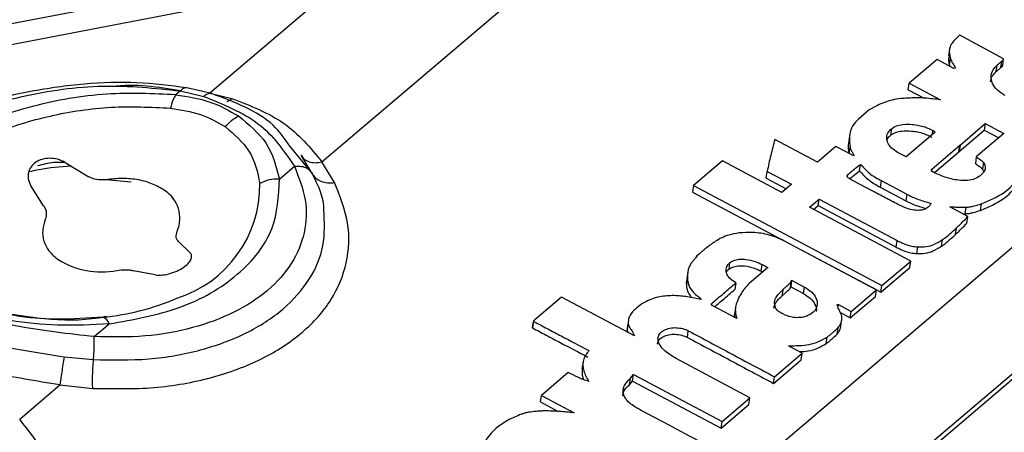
# Model space of a CAD drawing. Header units: millimetres. Extents: x 0 to 420, y 0 to 297.
# Tile 40 of 78: x 154.18 to 157.61, y 132.34 to 133.78. Entities that reach past the tile are written whole.
import ezdxf

# ---------------------------------------------------------------- set-up
doc = ezdxf.new("R2010")
doc.units = ezdxf.units.MM

msp = doc.modelspace()

# ---------------------------------------------------------------- linework, layer by layer
at = {"color": 7, "linetype": 'Continuous', "lineweight": 25}
for p, q in [((155.2663, 133.9789), (151.1362, 133.1859)), ((155.2339, 133.284), (155.9981, 133.9336)), ((151.1729, 133.1218), (155.303, 133.9148)), ((155.303, 133.9148), (154.8425, 133.5233)), ((157.6118, 133.6428), (157.4584, 133.7251)), ((157.4228, 133.6765), (157.4194, 133.6536)), ((154.4548, 130.2783), (158.3889, 133.6224)), ((157.3797, 133.6412), (157.2825, 133.5585)), ((157.4386, 133.6099), (157.3797, 133.6412)), ((157.4227, 133.6215), (157.4261, 133.6444)), ((157.4227, 133.6215), (157.4242, 133.6175)), ((157.5859, 133.5985), (157.5893, 133.6214)), ((157.6022, 133.6124), (157.6056, 133.6353)), ((157.6084, 133.6199), (157.6118, 133.6428)), ((157.4439, 133.6109), (157.4386, 133.6099)), ((157.279, 133.5356), (157.2825, 133.5585)), ((157.2825, 133.5585), (157.3914, 133.5007)), ((154.7399, 133.5313), (154.7242, 133.5179)), ((154.7399, 133.5313), (154.8213, 133.5122)), ((154.8484, 133.5219), (154.7619, 133.5419)), ((154.8425, 133.5233), (154.9197, 133.5048)), ((157.279, 133.5356), (157.3347, 133.5061)), ((157.4597, 133.3427), (157.5479, 133.4177)), ((157.5479, 133.4177), (157.5444, 133.3948)), ((157.5479, 133.4177), (157.6126, 133.3833)), ((157.075, 133.3811), (157.0715, 133.3582)), ((157.2201, 133.3992), (157.2167, 133.3763)), ((157.3731, 133.3879), (157.2714, 133.3014)), ((157.4562, 133.3198), (157.5444, 133.3948)), ((157.6126, 133.3833), (157.5165, 133.3017)), ((157.5444, 133.3948), (157.5947, 133.3681)), ((156.9624, 133.2831), (156.8133, 133.3623)), ((157.3614, 133.2591), (157.4586, 133.3417)), ((157.4551, 133.3188), (157.4586, 133.3417)), ((157.4597, 133.3427), (157.4562, 133.3198)), ((157.4586, 133.3417), (157.4597, 133.3427)), ((155.1993, 133.2444), (155.1233, 133.3376)), ((155.1998, 133.2434), (155.1608, 133.3075)), ((157.0265, 133.3376), (156.9624, 133.2831)), ((157.0893, 133.305), (157.0265, 133.3376)), ((157.2714, 133.3014), (157.2419, 133.3171)), ((157.3702, 133.2467), (157.4551, 133.3188)), ((157.4551, 133.3188), (157.4562, 133.3198)), ((154.3384, 133.2817), (154.4201, 133.2323)), ((155.2778, 133.2118), (155.2339, 133.284)), ((156.631, 133.2876), (156.5299, 133.2016)), ((156.8377, 133.1771), (156.631, 133.2876)), ((157.1095, 133.2525), (157.113, 133.2754)), ((157.5165, 133.3017), (157.5131, 133.2787)), ((157.5413, 133.2831), (157.5378, 133.2602)), ((155.0851, 133.2241), (155.1375, 133.2686)), ((156.7836, 133.2276), (156.787, 133.2505)), ((156.787, 133.2505), (156.8714, 133.2058)), ((157.5378, 133.2602), (157.5419, 133.2503)), ((154.2628, 133.1304), (154.2167, 133.203)), ((154.568, 133.2132), (154.4797, 133.2218)), ((156.5299, 133.2016), (156.5264, 133.1787)), ((156.5299, 133.2016), (157.1869, 132.8529)), ((156.7836, 133.2276), (156.8535, 133.1905)), ((156.8714, 133.2058), (156.8377, 133.1771)), ((157.1847, 133.2187), (157.1813, 133.1958)), ((157.1847, 133.2187), (157.274, 133.1713)), ((154.8024, 130.1326), (158.3889, 133.1812)), ((156.5264, 133.1787), (157.1834, 132.83)), ((157.1813, 133.1958), (157.2705, 133.1484)), ((157.274, 133.1713), (157.2705, 133.1484)), ((158.3889, 133.1613), (154.8169, 130.125)), ((156.9344, 133.1258), (156.9681, 133.1544)), ((156.9646, 133.1315), (156.9681, 133.1544)), ((156.9681, 133.1544), (157.2401, 133.0101)), ((157.5307, 133.115), (157.5342, 133.1379)), ((157.2875, 132.9384), (156.9344, 133.1258)), ((156.9488, 133.1181), (156.9646, 133.1315)), ((156.9646, 133.1315), (157.2366, 132.9872)), ((157.4869, 133.0932), (157.4244, 133.1272)), ((157.469, 133.1029), (157.4777, 133.1028)), ((157.4777, 133.1028), (157.4812, 133.1257)), ((157.4834, 133.0703), (157.4869, 133.0932)), ((157.4437, 133.0309), (157.4472, 133.0538)), ((154.7334, 133.0067), (154.7731, 132.9686)), ((157.1681, 132.8381), (156.8453, 133.0094)), ((157.2366, 132.9872), (157.2401, 133.0101)), ((157.3951, 132.9907), (157.3986, 133.0136)), ((157.3085, 132.9646), (157.3119, 132.9875)), ((156.5404, 132.9519), (156.5409, 132.9553)), ((156.656, 132.9322), (156.6526, 132.9093)), ((156.7665, 132.9031), (156.7699, 132.926)), ((156.7699, 132.926), (156.7896, 132.9156)), ((157.1869, 132.8529), (157.2875, 132.9384)), ((157.284, 132.9155), (157.2875, 132.9384)), ((154.6515, 132.8899), (154.576, 132.9048)), ((156.5096, 132.8995), (156.5062, 132.8766)), ((156.7896, 132.9156), (156.7227, 132.8588)), ((156.7665, 132.9031), (156.7717, 132.9004)), ((157.1834, 132.83), (157.284, 132.9155)), ((156.505, 132.8596), (156.5085, 132.8825)), ((156.5068, 132.8765), (156.505, 132.8596)), ((156.6778, 132.8625), (156.6744, 132.8396)), ((156.8694, 132.8647), (156.866, 132.8418)), ((156.8723, 132.8717), (156.8689, 132.8488)), ((156.8723, 132.8717), (156.9174, 132.8478)), ((156.8413, 132.8385), (156.8378, 132.8156)), ((156.8689, 132.8488), (156.9139, 132.8249)), ((156.9139, 132.8249), (156.9174, 132.8478)), ((157.0799, 132.7631), (157.1681, 132.8381)), ((157.1646, 132.8152), (157.1681, 132.8381)), ((157.1834, 132.83), (157.1869, 132.8529)), ((156.0698, 132.8128), (155.9765, 132.7335)), ((156.3238, 132.678), (156.0698, 132.8128)), ((157.0764, 132.7402), (157.1646, 132.8152)), ((156.6808, 132.7383), (156.5931, 132.7848)), ((156.6762, 132.7754), (156.6728, 132.7525)), ((157.0313, 132.7873), (157.0354, 132.7875)), ((157.0341, 132.7787), (157.0354, 132.7875)), ((157.0354, 132.7875), (157.0799, 132.7631)), ((157.0422, 132.7589), (157.0764, 132.7402)), ((157.0764, 132.7402), (157.0799, 132.7631)), ((155.9714, 132.7288), (155.968, 132.7059)), ((155.9683, 132.7054), (155.9717, 132.7283)), ((156.2988, 132.6968), (156.3022, 132.7197)), ((156.3027, 132.7323), (156.2993, 132.7094)), ((157.0444, 132.713), (157.0479, 132.7359)), ((154.439, 132.6749), (154.4914, 132.7194)), ((156.2998, 132.7094), (156.2988, 132.6968)), ((156.2988, 132.6968), (156.3014, 132.6899)), ((156.5084, 132.6724), (156.5118, 132.6953)), ((157.0311, 132.6835), (157.0346, 132.7065)), ((156.9923, 132.6506), (156.9958, 132.6735)), ((156.8127, 132.5348), (156.9094, 132.617)), ((156.9094, 132.617), (156.8668, 132.6396)), ((156.9059, 132.5941), (156.9094, 132.617)), ((154.334, 132.6047), (154.4369, 132.5949)), ((156.1444, 132.586), (156.1409, 132.5631)), ((156.7268, 132.4618), (156.4695, 132.5983)), ((156.8093, 132.5119), (156.9059, 132.5941)), ((156.0931, 132.5498), (155.9993, 132.4701)), ((156.3062, 132.5074), (156.3097, 132.5303)), ((156.3062, 132.5074), (156.3173, 132.5202)), ((156.3097, 132.5303), (156.3207, 132.5431)), ((156.3173, 132.5202), (156.3207, 132.5431)), ((156.3173, 132.5202), (156.6261, 132.3563)), ((156.3207, 132.5431), (156.6296, 132.3792)), ((156.8093, 132.5119), (156.8127, 132.5348)), ((154.1793, 132.3876), (154.3196, 132.5068)), ((154.3196, 132.5068), (154.4343, 132.4948)), ((155.9959, 132.4472), (155.9993, 132.4701)), ((155.9959, 132.4472), (156.0574, 132.4145)), ((155.9993, 132.4701), (156.1132, 132.4097)), ((156.6296, 132.3792), (156.7268, 132.4618)), ((156.7233, 132.4389), (156.7268, 132.4618)), ((156.6261, 132.3563), (156.7233, 132.4389)), ((156.6261, 132.3563), (156.6296, 132.3792))]:
    msp.add_line(p, q, dxfattribs=at)
at = {"color": 8, "linetype": 'Continuous', "lineweight": 25}
for p, q in [((157.3631, 133.3793), (157.3652, 133.3936)), ((157.0729, 133.3135), (157.0761, 133.3345)), ((157.067, 133.2385), (157.0662, 133.2332)), ((157.3614, 133.2591), (157.3603, 133.2522)), ((156.5935, 132.7908), (156.5928, 132.7862))]:
    msp.add_line(p, q, dxfattribs=at)
at = {"color": 7, "linetype": 'Continuous', "lineweight": 25, "flags": 128}
for points in [[(157.1431, 133.465), (157.1337, 133.457), (157.1243, 133.449), (157.1055, 133.433)], [(156.5492, 132.3109), (156.4982, 132.3379), (156.4472, 132.365), (156.3452, 132.4191)]]:
    msp.add_lwpolyline(points, dxfattribs=at)
at = {"color": 8, "linetype": 'Continuous', "lineweight": 25}
msp.add_arc((154.6023, 133.204), 0.4149, 287.6283, 0.5967, dxfattribs=at)
at = {"color": 7, "linetype": 'Continuous', "lineweight": 25}
for centre, radius, start, end in [((155.0787, 133.0972), 0.127, 87.1132, 118.9935), ((154.6236, 133.0874), 0.1145, 336.8305, 57.7273), ((154.4632, 133.184), 0.2834, 238.0174, 281.1768), ((154.3799, 133.6312), 0.8932, 275.731, 292.9324), ((154.4607, 132.712), 0.0315, 13.4673, 74.5952)]:
    msp.add_arc(centre, radius, start, end, dxfattribs=at)
for points, knots in [([(157.4483, 133.7165), (157.4388, 133.7066), (157.4208, 133.6878), (157.4215, 133.6609), (157.4254, 133.6471), (157.4261, 133.6444)], [0, 0, 0, 0, 0.468788, 0.896579, 1, 1, 1, 1]), ([(157.4584, 133.7251), (157.4576, 133.7243), (157.4559, 133.7229), (157.4525, 133.72), (157.45, 133.7179), (157.4483, 133.7165)], [0, 0, 0, 0, 0.250006, 0.500012, 1, 1, 1, 1]), ([(157.4213, 133.6534), (157.4202, 133.6455), (157.4187, 133.635), (157.4219, 133.6242), (157.4227, 133.6215)], [0, 0, 0, 0, 0.748702, 1, 1, 1, 1]), ([(157.4261, 133.6444), (157.4271, 133.6415), (157.4291, 133.6358), (157.4356, 133.6246), (157.4406, 133.6164), (157.4439, 133.6109)], [0, 0, 0, 0, 0.2540277, 0.5075798, 1, 1, 1, 1]), ([(157.6156, 133.5159), (157.6062, 133.522), (157.5876, 133.534), (157.5708, 133.5577), (157.566, 133.5824), (157.573, 133.6046), (157.5842, 133.6162), (157.5893, 133.6214)], [0, 0, 0, 0, 0.204565, 0.408468, 0.625161, 0.830178, 1, 1, 1, 1]), ([(157.5893, 133.6214), (157.5907, 133.6226), (157.5934, 133.6249), (157.5988, 133.6295), (157.6029, 133.633), (157.6056, 133.6353)], [0, 0, 0, 0, 0.250035, 0.50007, 1, 1, 1, 1]), ([(157.6022, 133.6124), (157.6029, 133.613), (157.6044, 133.6143), (157.6069, 133.6165), (157.6082, 133.6184), (157.6084, 133.6198), (157.6084, 133.6199)], [0, 0, 0, 0, 0.278181, 0.556536, 0.950401, 1, 1, 1, 1]), ([(157.6056, 133.6353), (157.6064, 133.6359), (157.6079, 133.6372), (157.6103, 133.6394), (157.6117, 133.6413), (157.6118, 133.6427), (157.6118, 133.6428)], [0, 0, 0, 0, 0.278181, 0.556536, 0.950401, 1, 1, 1, 1]), ([(157.5657, 133.5631), (157.5671, 133.5697), (157.5699, 133.5828), (157.5806, 133.5933), (157.5859, 133.5985)], [0, 0, 0, 0, 0.506975, 1, 1, 1, 1]), ([(157.5859, 133.5985), (157.5872, 133.5997), (157.5899, 133.602), (157.5953, 133.6066), (157.5994, 133.6101), (157.6022, 133.6124)], [0, 0, 0, 0, 0.250035, 0.50007, 1, 1, 1, 1]), ([(153.8695, 132.7914), (153.8044, 132.8209), (153.6746, 132.8799), (153.5902, 133.0151), (153.6043, 133.1633), (153.7206, 133.3093), (153.9225, 133.4337), (154.1834, 133.5193), (154.474, 133.5595), (154.6511, 133.5407), (154.7399, 133.5313)], [0, 0, 0, 0, 0.1261022, 0.2514935, 0.3760309, 0.5, 0.6239692, 0.7485065, 0.8738979, 1, 1, 1, 1]), ([(154.7618, 133.5419), (154.7049, 133.5493), (154.591, 133.5641), (154.4036, 133.5591), (154.2174, 133.5311), (154.0904, 133.503), (154.0346, 133.48), (154.0333, 133.4795)], [0, 0, 0, 0, 0.247456, 0.495363, 0.744102, 0.994027, 1, 1, 1, 1]), ([(154.7242, 133.5179), (154.6444, 133.5216), (154.48, 133.529), (154.2188, 133.4835), (153.9864, 133.3997), (153.8094, 133.2868), (153.7004, 133.1566), (153.6743, 133.0206), (153.733, 132.894), (153.8354, 132.8339), (153.8852, 132.8047)], [0, 0, 0, 0, 0.121431, 0.25, 0.378569, 0.5, 0.621431, 0.75, 0.878569, 1, 1, 1, 1]), ([(154.7242, 133.5179), (154.7205, 133.5118), (154.7131, 133.4994), (154.7079, 133.4806), (154.7053, 133.4712)], [0, 0, 0, 0, 0.500066, 1, 1, 1, 1]), ([(154.7242, 133.5179), (154.7652, 133.5114), (154.8476, 133.4983), (154.9109, 133.4622), (154.9427, 133.444)], [0, 0, 0, 0, 0.4979603, 1, 1, 1, 1]), ([(154.8213, 133.5122), (154.8897, 133.4847), (155.0275, 133.4294), (155.1007, 133.3225), (155.1375, 133.2686)], [0, 0, 0, 0, 0.496215, 1, 1, 1, 1]), ([(155.1233, 133.3376), (155.1048, 133.3636), (155.0433, 133.4499), (154.9298, 133.492), (154.8504, 133.5214)], [0, 0, 0, 0, 0.301025, 1, 1, 1, 1]), ([(154.9197, 133.5048), (154.9838, 133.4799), (155.1135, 133.4294), (155.1934, 133.3328), (155.2339, 133.284)], [0, 0, 0, 0, 0.494257, 1, 1, 1, 1]), ([(157.2225, 133.4996), (157.2136, 133.4969), (157.196, 133.4914), (157.1689, 133.4802), (157.1525, 133.4705), (157.1431, 133.465)], [0, 0, 0, 0, 0.302926, 0.603819, 1, 1, 1, 1]), ([(157.2853, 133.5066), (157.2799, 133.5063), (157.2691, 133.5057), (157.2477, 133.5043), (157.2325, 133.5015), (157.2225, 133.4996)], [0, 0, 0, 0, 0.252028, 0.5041104, 1, 1, 1, 1]), ([(157.3914, 133.5007), (157.3825, 133.5016), (157.3645, 133.5035), (157.329, 133.5074), (157.3027, 133.5069), (157.2853, 133.5066)], [0, 0, 0, 0, 0.2525, 0.505021, 1, 1, 1, 1]), ([(154.7053, 133.4712), (154.7415, 133.4656), (154.8143, 133.4544), (154.8695, 133.4223), (154.8972, 133.4061)], [0, 0, 0, 0, 0.49777, 1, 1, 1, 1]), ([(154.8972, 133.4061), (154.9042, 133.4141), (154.9181, 133.43), (154.9345, 133.4394), (154.9427, 133.444)], [0, 0, 0, 0, 0.5, 1, 1, 1, 1]), ([(154.9427, 133.444), (154.9785, 133.4142), (155.0537, 133.3514), (155.0743, 133.2679), (155.0851, 133.2241)], [0, 0, 0, 0, 0.475174, 1, 1, 1, 1]), ([(157.1055, 133.433), (157.0982, 133.4257), (157.0808, 133.408), (157.0717, 133.3734), (157.0747, 133.3474), (157.0761, 133.3345)], [0, 0, 0, 0, 0.261584, 0.634126, 1, 1, 1, 1]), ([(157.2201, 133.3992), (157.2256, 133.4029), (157.2366, 133.4101), (157.2625, 133.4157), (157.2967, 133.4154), (157.3338, 133.408), (157.3558, 133.3979), (157.3652, 133.3936)], [0, 0, 0, 0, 0.156592, 0.31262, 0.524779, 0.797791, 1, 1, 1, 1]), ([(154.8972, 133.4061), (154.9281, 133.3793), (154.9936, 133.3225), (155.009, 133.2478), (155.0172, 133.2083)], [0, 0, 0, 0, 0.471767, 1, 1, 1, 1]), ([(157.2419, 133.3171), (157.2345, 133.3219), (157.2196, 133.3314), (157.2063, 133.3502), (157.2026, 133.3698), (157.208, 133.3868), (157.2165, 133.3955), (157.2201, 133.3992)], [0, 0, 0, 0, 0.208999, 0.417396, 0.636602, 0.845091, 1, 1, 1, 1]), ([(157.2058, 133.362), (157.206, 133.3629), (157.2076, 133.3684), (157.2126, 133.3728), (157.2167, 133.3763)], [0, 0, 0, 0, 0.178673, 1, 1, 1, 1]), ([(157.2167, 133.3763), (157.2222, 133.38), (157.2331, 133.3872), (157.259, 133.3928), (157.2933, 133.3925), (157.3304, 133.3851), (157.3524, 133.375), (157.3618, 133.3707)], [0, 0, 0, 0, 0.156592, 0.31262, 0.524779, 0.797791, 1, 1, 1, 1]), ([(157.3652, 133.3936), (157.3659, 133.3933), (157.3671, 133.3927), (157.3683, 133.3916), (157.3687, 133.3905), (157.3693, 133.3895), (157.3709, 133.3885), (157.3722, 133.3881), (157.3731, 133.3879)], [0, 0, 0, 0, 0.214823, 0.355815, 0.495462, 0.635942, 0.757715, 1, 1, 1, 1]), ([(156.8133, 133.3623), (156.8111, 133.3529), (156.8066, 133.3343), (156.7963, 133.2973), (156.7907, 133.2692), (156.787, 133.2505)], [0, 0, 0, 0, 0.250814, 0.5016074, 1, 1, 1, 1]), ([(157.0731, 133.3579), (157.0722, 133.3553), (157.0671, 133.3406), (157.0701, 133.3247), (157.0727, 133.3116)], [0, 0, 0, 0, 0.1744, 1, 1, 1, 1]), ([(155.1608, 133.3075), (155.1641, 133.3026), (155.1708, 133.2925), (155.1883, 133.2836), (155.2097, 133.28), (155.2259, 133.2826), (155.2339, 133.284)], [0, 0, 0, 0, 0.244956, 0.49966, 0.754544, 1, 1, 1, 1]), ([(157.0761, 133.3345), (157.0772, 133.3309), (157.0793, 133.3241), (157.0865, 133.3146), (157.0884, 133.3082), (157.0893, 133.305)], [0, 0, 0, 0, 0.361536, 0.679104, 1, 1, 1, 1]), ([(154.3384, 133.2817), (154.3296, 133.286), (154.3127, 133.2942), (154.2839, 133.2976), (154.2574, 133.2939), (154.2346, 133.2834), (154.2177, 133.2672), (154.2088, 133.2472), (154.2074, 133.2248), (154.2135, 133.2106), (154.2167, 133.203)], [0, 0, 0, 0, 0.138248, 0.266041, 0.388638, 0.506414, 0.624709, 0.748347, 0.865406, 1, 1, 1, 1]), ([(154.2114, 133.2499), (154.2232, 133.2527), (154.2704, 133.264), (154.32, 133.2676), (154.3573, 133.2703)], [0, 0, 0, 0, 0.24874, 1, 1, 1, 1]), ([(154.333, 133.2816), (154.321, 133.2819), (154.2895, 133.2827), (154.2601, 133.2749), (154.242, 133.27)], [0, 0, 0, 0, 0.380395, 1, 1, 1, 1]), ([(155.1375, 133.2686), (155.1443, 133.2691), (155.1581, 133.27), (155.1764, 133.2652), (155.1913, 133.2565), (155.197, 133.2477), (155.1998, 133.2434)], [0, 0, 0, 0, 0.2448534, 0.4996339, 0.7546082, 1, 1, 1, 1]), ([(157.067, 133.2385), (157.0706, 133.2417), (157.0779, 133.2481), (157.0935, 133.2602), (157.1052, 133.2693), (157.113, 133.2754)], [0, 0, 0, 0, 0.250223, 0.500396, 1, 1, 1, 1]), ([(157.113, 133.2754), (157.1179, 133.27), (157.1277, 133.2592), (157.1487, 133.2386), (157.1704, 133.2266), (157.1847, 133.2187)], [0, 0, 0, 0, 0.255748, 0.511999, 1, 1, 1, 1]), ([(157.5131, 133.2787), (157.5153, 133.2772), (157.5197, 133.274), (157.5287, 133.2682), (157.5342, 133.2633), (157.5378, 133.2602)], [0, 0, 0, 0, 0.261212, 0.522433, 1, 1, 1, 1]), ([(157.5165, 133.3017), (157.5188, 133.3001), (157.5232, 133.2969), (157.5321, 133.2911), (157.5377, 133.2862), (157.5413, 133.2831)], [0, 0, 0, 0, 0.261212, 0.522433, 1, 1, 1, 1]), ([(157.5413, 133.2831), (157.5437, 133.2785), (157.5486, 133.2692), (157.5467, 133.2538), (157.5381, 133.2432), (157.5313, 133.2373), (157.5295, 133.2358)], [0, 0, 0, 0, 0.271435, 0.542815, 0.883379, 1, 1, 1, 1]), ([(155.1375, 133.2686), (155.1529, 133.2298), (155.1837, 133.1523), (155.1777, 133.0361), (155.1333, 132.9279), (155.0495, 132.8331), (154.9315, 132.7564), (154.7851, 132.7024), (154.6182, 132.6716), (154.4988, 132.6738), (154.439, 132.6749)], [0, 0, 0, 0, 0.125736, 0.250914, 0.375596, 0.5, 0.624404, 0.749086, 0.874264, 1, 1, 1, 1]), ([(155.1998, 133.2434), (155.2033, 133.238), (155.2105, 133.2269), (155.2292, 133.216), (155.252, 133.2101), (155.2693, 133.2112), (155.2778, 133.2118)], [0, 0, 0, 0, 0.2451225, 0.5, 0.7548775, 1, 1, 1, 1]), ([(155.2407, 133.1166), (155.2407, 133.1167), (155.242, 133.1585), (155.2209, 133.201), (155.1998, 133.2434)], [0, 0, 0, 0, 0.002137, 1, 1, 1, 1]), ([(157.0717, 133.2267), (157.0707, 133.2273), (157.0684, 133.2289), (157.0661, 133.2321), (157.0653, 133.2352), (157.066, 133.2374), (157.0667, 133.2382), (157.067, 133.2385)], [0, 0, 0, 0, 0.1926722, 0.4760856, 0.7644561, 0.9213993, 1, 1, 1, 1]), ([(157.0746, 133.2251), (157.0784, 133.2282), (157.09, 133.2374), (157.1017, 133.2464), (157.1095, 133.2525)], [0, 0, 0, 0, 0.332512, 1, 1, 1, 1]), ([(157.1095, 133.2525), (157.1144, 133.2471), (157.1242, 133.2363), (157.1452, 133.2157), (157.167, 133.2036), (157.1813, 133.1958)], [0, 0, 0, 0, 0.255748, 0.511999, 1, 1, 1, 1]), ([(157.3626, 133.2499), (157.362, 133.2503), (157.3609, 133.2511), (157.3597, 133.2529), (157.3593, 133.2552), (157.3599, 133.2575), (157.3609, 133.2587), (157.3614, 133.2591)], [0, 0, 0, 0, 0.134229, 0.305409, 0.560899, 0.827376, 1, 1, 1, 1]), ([(157.5295, 133.2358), (157.5237, 133.2319), (157.5119, 133.224), (157.4851, 133.2182), (157.4488, 133.2196), (157.4053, 133.2298), (157.377, 133.2432), (157.3626, 133.2499)], [0, 0, 0, 0, 0.145965, 0.29209, 0.46692, 0.729011, 1, 1, 1, 1]), ([(157.5342, 133.1379), (157.5625, 133.1499), (157.6159, 133.1725), (157.657, 133.2172), (157.6682, 133.2457), (157.6718, 133.2549)], [0, 0, 0, 0, 0.432677, 0.815464, 1, 1, 1, 1]), ([(154.4797, 133.2218), (154.4686, 133.221), (154.447, 133.2194), (154.4289, 133.2281), (154.4201, 133.2323)], [0, 0, 0, 0, 0.515195, 1, 1, 1, 1]), ([(154.4343, 132.4948), (154.5063, 132.4935), (154.6503, 132.4909), (154.8518, 132.528), (155.0286, 132.5933), (155.1712, 132.686), (155.2726, 132.8007), (155.3263, 132.9313), (155.3334, 133.0716), (155.2963, 133.165), (155.2778, 133.2118)], [0, 0, 0, 0, 0.125367, 0.250646, 0.375443, 0.500007, 0.624572, 0.749368, 0.874651, 1, 1, 1, 1]), ([(154.4914, 132.7194), (154.5763, 132.7347), (154.7512, 132.7664), (154.9506, 132.8856), (155.0772, 133.0435), (155.0825, 133.165), (155.0851, 133.2241)], [0, 0, 0, 0, 0.24292, 0.5, 0.75708, 1, 1, 1, 1]), ([(157.2486, 133.1328), (157.2339, 133.1406), (157.2044, 133.1562), (157.1452, 133.1874), (157.1011, 133.211), (157.0717, 133.2267)], [0, 0, 0, 0, 0.250005, 0.500011, 1, 1, 1, 1]), ([(157.5307, 133.115), (157.559, 133.127), (157.6124, 133.1496), (157.6536, 133.1943), (157.6647, 133.2227), (157.6684, 133.232)], [0, 0, 0, 0, 0.432677, 0.815464, 1, 1, 1, 1]), ([(157.274, 133.1713), (157.2804, 133.1679), (157.2934, 133.1613), (157.3211, 133.1505), (157.3429, 133.1443), (157.3573, 133.1403)], [0, 0, 0, 0, 0.253698, 0.507697, 1, 1, 1, 1]), ([(157.3482, 133.1257), (157.3446, 133.1233), (157.3375, 133.1184), (157.3223, 133.115), (157.3027, 133.1149), (157.2765, 133.1198), (157.2587, 133.1281), (157.2486, 133.1328)], [0, 0, 0, 0, 0.149055, 0.298, 0.4465, 0.685153, 1, 1, 1, 1]), ([(157.2705, 133.1484), (157.277, 133.145), (157.2899, 133.1384), (157.3134, 133.1292), (157.3308, 133.1242), (157.3407, 133.1214)], [0, 0, 0, 0, 0.2989523, 0.5982591, 1, 1, 1, 1]), ([(157.3573, 133.1403), (157.357, 133.1388), (157.3564, 133.136), (157.3535, 133.131), (157.3502, 133.1278), (157.3482, 133.1257)], [0, 0, 0, 0, 0.265688, 0.53099, 1, 1, 1, 1]), ([(157.4812, 133.1257), (157.486, 133.1262), (157.4957, 133.1272), (157.5136, 133.1313), (157.526, 133.1353), (157.5342, 133.1379)], [0, 0, 0, 0, 0.255436, 0.510577, 1, 1, 1, 1]), ([(154.2628, 133.1304), (154.2651, 133.1266), (154.2699, 133.1189), (154.2737, 133.1034), (154.2709, 133.0924), (154.269, 133.0854)], [0, 0, 0, 0, 0.262427, 0.526596, 1, 1, 1, 1]), ([(157.4244, 133.1272), (157.4292, 133.1271), (157.4387, 133.1271), (157.4578, 133.1255), (157.4719, 133.1256), (157.4812, 133.1257)], [0, 0, 0, 0, 0.253637, 0.506818, 1, 1, 1, 1]), ([(157.4777, 133.1028), (157.4826, 133.1033), (157.4923, 133.1043), (157.5101, 133.1084), (157.5225, 133.1124), (157.5307, 133.115)], [0, 0, 0, 0, 0.255436, 0.510577, 1, 1, 1, 1]), ([(157.4437, 133.0309), (157.4471, 133.0341), (157.4539, 133.0406), (157.467, 133.0538), (157.4769, 133.0637), (157.4834, 133.0703)], [0, 0, 0, 0, 0.250087, 0.500164, 1, 1, 1, 1]), ([(157.4472, 133.0538), (157.4506, 133.057), (157.4573, 133.0635), (157.4704, 133.0767), (157.4803, 133.0866), (157.4869, 133.0932)], [0, 0, 0, 0, 0.2500874, 0.5001644, 1, 1, 1, 1]), ([(154.7334, 133.0067), (154.7314, 133.0089), (154.7275, 133.0132), (154.7239, 133.0247), (154.7269, 133.0352), (154.7289, 133.0424)], [0, 0, 0, 0, 0.244104, 0.489533, 1, 1, 1, 1]), ([(156.6894, 133.0363), (156.6771, 133.0342), (156.6457, 133.0289), (156.6081, 133.0096), (156.5858, 132.9926), (156.5757, 132.9849)], [0, 0, 0, 0, 0.261757, 0.668256, 1, 1, 1, 1]), ([(156.8453, 133.0094), (156.8284, 133.0167), (156.7947, 133.0313), (156.7392, 133.0395), (156.705, 133.0373), (156.6894, 133.0363)], [0, 0, 0, 0, 0.351977, 0.702723, 1, 1, 1, 1]), ([(157.3951, 132.9907), (157.3997, 132.9938), (157.409, 132.9999), (157.4251, 133.0134), (157.4363, 133.0239), (157.4437, 133.0309)], [0, 0, 0, 0, 0.251905, 0.50368, 1, 1, 1, 1]), ([(157.3986, 133.0136), (157.4032, 133.0167), (157.4124, 133.0228), (157.4286, 133.0363), (157.4398, 133.0468), (157.4472, 133.0538)], [0, 0, 0, 0, 0.2519046, 0.5036804, 1, 1, 1, 1]), ([(157.2401, 133.0101), (157.2456, 133.0072), (157.2613, 132.9989), (157.2859, 132.9902), (157.3051, 132.9882), (157.3119, 132.9875)], [0, 0, 0, 0, 0.258439, 0.737124, 1, 1, 1, 1]), ([(157.3119, 132.9875), (157.3221, 132.9874), (157.3426, 132.9874), (157.3729, 132.9969), (157.3891, 133.0074), (157.3986, 133.0136)], [0, 0, 0, 0, 0.29323, 0.585483, 1, 1, 1, 1]), ([(154.6515, 132.8899), (154.6599, 132.8895), (154.6766, 132.8887), (154.7061, 132.8948), (154.7334, 132.9054), (154.7556, 132.9187), (154.771, 132.9331), (154.7791, 132.9475), (154.7797, 132.9598), (154.7751, 132.966), (154.7731, 132.9686)], [0, 0, 0, 0, 0.142965, 0.285132, 0.417358, 0.53984, 0.657733, 0.777418, 0.903955, 1, 1, 1, 1]), ([(156.5757, 132.9849), (156.5726, 132.9825), (156.5664, 132.9778), (156.5552, 132.9677), (156.5466, 132.9603), (156.5409, 132.9553)], [0, 0, 0, 0, 0.250891, 0.501668, 1, 1, 1, 1]), ([(157.2366, 132.9872), (157.2421, 132.9843), (157.2578, 132.976), (157.2825, 132.9673), (157.3017, 132.9653), (157.3085, 132.9646)], [0, 0, 0, 0, 0.2584387, 0.7371243, 1, 1, 1, 1]), ([(157.3085, 132.9646), (157.3187, 132.9645), (157.3391, 132.9645), (157.3695, 132.974), (157.3856, 132.9845), (157.3951, 132.9907)], [0, 0, 0, 0, 0.29323, 0.585483, 1, 1, 1, 1]), ([(156.521, 132.9294), (156.5188, 132.9257), (156.5144, 132.9182), (156.5094, 132.9026), (156.5088, 132.8905), (156.5085, 132.8825)], [0, 0, 0, 0, 0.255827, 0.511554, 1, 1, 1, 1]), ([(156.5366, 132.9483), (156.5352, 132.9467), (156.5325, 132.9436), (156.5271, 132.9374), (156.5234, 132.9326), (156.521, 132.9294)], [0, 0, 0, 0, 0.2503793, 0.5007631, 1, 1, 1, 1]), ([(156.5409, 132.9553), (156.541, 132.955), (156.5414, 132.9544), (156.5413, 132.9533), (156.5404, 132.9518), (156.5385, 132.9502), (156.5372, 132.9489), (156.5366, 132.9483)], [0, 0, 0, 0, 0.110603, 0.220932, 0.414744, 0.707164, 1, 1, 1, 1]), ([(156.6778, 132.8625), (156.6709, 132.8669), (156.657, 132.8758), (156.6449, 132.893), (156.6424, 132.9102), (156.6473, 132.9236), (156.6538, 132.93), (156.656, 132.9322)], [0, 0, 0, 0, 0.229066, 0.45809, 0.681043, 0.890818, 1, 1, 1, 1]), ([(156.656, 132.9322), (156.6604, 132.9351), (156.6691, 132.941), (156.6891, 132.9454), (156.7151, 132.9447), (156.7439, 132.9383), (156.7617, 132.9299), (156.7699, 132.926)], [0, 0, 0, 0, 0.15874, 0.317537, 0.511831, 0.772709, 1, 1, 1, 1]), ([(154.5182, 132.906), (154.5282, 132.9071), (154.5438, 132.9089), (154.5632, 132.9077), (154.5718, 132.9058), (154.576, 132.9048)], [0, 0, 0, 0, 0.476151, 0.737566, 1, 1, 1, 1]), ([(156.6454, 132.9001), (156.6457, 132.9009), (156.6469, 132.9044), (156.6501, 132.9072), (156.6526, 132.9093)], [0, 0, 0, 0, 0.235349, 1, 1, 1, 1]), ([(156.6526, 132.9093), (156.6569, 132.9122), (156.6656, 132.9181), (156.6856, 132.9224), (156.7117, 132.9218), (156.7405, 132.9154), (156.7582, 132.907), (156.7665, 132.9031)], [0, 0, 0, 0, 0.1587398, 0.3175372, 0.5118314, 0.7727094, 1, 1, 1, 1]), ([(156.505, 132.8596), (156.5052, 132.8526), (156.5057, 132.8361), (156.5162, 132.8201), (156.5222, 132.811)], [0, 0, 0, 0, 0.427742, 1, 1, 1, 1]), ([(156.5085, 132.8825), (156.5088, 132.8755), (156.5096, 132.8589), (156.5213, 132.8363), (156.5394, 132.8196), (156.5527, 132.811), (156.5561, 132.8055), (156.5571, 132.804)], [0, 0, 0, 0, 0.25216, 0.599593, 0.799172, 0.941726, 1, 1, 1, 1]), ([(156.5935, 132.7908), (156.6006, 132.7968), (156.6147, 132.8087), (156.6428, 132.8325), (156.6638, 132.8505), (156.6778, 132.8625)], [0, 0, 0, 0, 0.250077, 0.50011, 1, 1, 1, 1]), ([(156.7227, 132.8588), (156.722, 132.858), (156.7205, 132.8563), (156.7174, 132.853), (156.7152, 132.8505), (156.7137, 132.8488)], [0, 0, 0, 0, 0.250175, 0.500351, 1, 1, 1, 1]), ([(156.8413, 132.8385), (156.8436, 132.8408), (156.8481, 132.8452), (156.8582, 132.8536), (156.865, 132.8603), (156.8694, 132.8647)], [0, 0, 0, 0, 0.251651, 0.503179, 1, 1, 1, 1]), ([(156.8694, 132.8647), (156.8698, 132.8652), (156.8706, 132.8663), (156.8714, 132.8687), (156.8719, 132.8705), (156.8723, 132.8717)], [0, 0, 0, 0, 0.252003, 0.502899, 1, 1, 1, 1]), ([(156.6035, 132.7793), (156.6061, 132.7815), (156.6157, 132.7896), (156.6394, 132.8096), (156.6604, 132.8276), (156.6744, 132.8396)], [0, 0, 0, 0, 0.108034, 0.405426, 1, 1, 1, 1]), ([(156.7137, 132.8488), (156.7107, 132.8452), (156.7047, 132.8381), (156.6938, 132.8234), (156.6883, 132.8116), (156.6846, 132.8038)], [0, 0, 0, 0, 0.25233, 0.504732, 1, 1, 1, 1]), ([(156.8173, 132.7729), (156.8151, 132.7792), (156.8106, 132.7919), (156.8174, 132.8155), (156.8319, 132.8294), (156.8413, 132.8385)], [0, 0, 0, 0, 0.260238, 0.519177, 1, 1, 1, 1]), ([(156.8378, 132.8156), (156.8401, 132.8179), (156.8447, 132.8223), (156.8548, 132.8307), (156.8615, 132.8374), (156.866, 132.8418)], [0, 0, 0, 0, 0.251651, 0.503179, 1, 1, 1, 1]), ([(156.9174, 132.8478), (156.926, 132.8423), (156.9433, 132.8313), (156.9592, 132.8096), (156.9635, 132.7873), (156.9557, 132.767), (156.9384, 132.7517), (156.9155, 132.7425), (156.8909, 132.7403), (156.8678, 132.7429), (156.8544, 132.7485), (156.8478, 132.7513)], [0, 0, 0, 0, 0.127733, 0.257309, 0.391346, 0.510752, 0.630242, 0.743373, 0.82998, 0.916481, 1, 1, 1, 1]), ([(156.866, 132.8418), (156.8664, 132.8423), (156.8672, 132.8434), (156.8679, 132.8458), (156.8685, 132.8476), (156.8689, 132.8488)], [0, 0, 0, 0, 0.252003, 0.502899, 1, 1, 1, 1]), ([(156.9139, 132.8249), (156.9226, 132.8194), (156.94, 132.8083), (156.9549, 132.7868), (156.9607, 132.7704), (156.9576, 132.7628), (156.9574, 132.7623)], [0, 0, 0, 0, 0.31874, 0.642079, 0.97655, 1, 1, 1, 1]), ([(154.4914, 132.7194), (154.4317, 132.7162), (154.3177, 132.7101), (154.1485, 132.7284), (153.999, 132.7597), (153.923, 132.7898), (153.8852, 132.8047)], [0, 0, 0, 0, 0.278072, 0.530864, 0.766917, 1, 1, 1, 1]), ([(156.4619, 132.818), (156.4451, 132.8175), (156.4084, 132.8164), (156.3569, 132.796), (156.3208, 132.7683), (156.3023, 132.7403), (156.3023, 132.7254), (156.3022, 132.7197)], [0, 0, 0, 0, 0.197493, 0.432834, 0.731117, 0.895887, 1, 1, 1, 1]), ([(156.5571, 132.804), (156.5491, 132.8056), (156.5331, 132.8088), (156.5017, 132.8155), (156.4777, 132.817), (156.4619, 132.818)], [0, 0, 0, 0, 0.253522, 0.507044, 1, 1, 1, 1]), ([(156.5931, 132.7848), (156.593, 132.7854), (156.5927, 132.7867), (156.5924, 132.7885), (156.5927, 132.79), (156.5934, 132.7906), (156.5935, 132.7908)], [0, 0, 0, 0, 0.296581, 0.59358, 0.894276, 1, 1, 1, 1]), ([(156.6846, 132.8038), (156.6826, 132.7984), (156.6787, 132.7877), (156.6736, 132.7661), (156.6779, 132.7493), (156.6808, 132.7383)], [0, 0, 0, 0, 0.255602, 0.511585, 1, 1, 1, 1]), ([(156.8105, 132.7743), (156.8113, 132.7786), (156.8141, 132.7942), (156.8278, 132.8066), (156.8378, 132.8156)], [0, 0, 0, 0, 0.273616, 1, 1, 1, 1]), ([(154.439, 132.6749), (154.3504, 132.6847), (154.1745, 132.7043), (154.021, 132.7463), (153.9449, 132.7672)], [0, 0, 0, 0, 0.503786, 1, 1, 1, 1]), ([(154.4691, 132.7425), (154.416, 132.739), (154.3153, 132.7324), (154.1978, 132.7405), (154.1443, 132.7522), (154.1361, 132.754)], [0, 0, 0, 0, 0.484972, 0.920321, 1, 1, 1, 1]), ([(154.1363, 132.7558), (154.1792, 132.7489), (154.2843, 132.7319), (154.4021, 132.7308), (154.4735, 132.7442), (154.4829, 132.7459)], [0, 0, 0, 0, 0.374257, 0.918414, 1, 1, 1, 1]), ([(156.8478, 132.7513), (156.8435, 132.7534), (156.8332, 132.7585), (156.822, 132.7658), (156.8182, 132.7716), (156.8173, 132.7729)], [0, 0, 0, 0, 0.353866, 0.853208, 1, 1, 1, 1]), ([(157.0479, 132.7359), (157.0473, 132.742), (157.0461, 132.7537), (157.0358, 132.7706), (157.0328, 132.7817), (157.0313, 132.7873)], [0, 0, 0, 0, 0.3527471, 0.6762357, 1, 1, 1, 1]), ([(155.9765, 132.7335), (155.976, 132.7328), (155.9749, 132.7315), (155.9733, 132.7303), (155.9723, 132.7296), (155.9718, 132.7293), (155.9715, 132.7291), (155.9714, 132.7288), (155.9714, 132.7287), (155.9715, 132.7285), (155.9716, 132.7284), (155.9717, 132.7283), (155.9717, 132.7283)], [0, 0, 0, 0, 0.396759, 0.679797, 0.768816, 0.828797, 0.891445, 0.919847, 0.943775, 0.963986, 0.984147, 1, 1, 1, 1]), ([(155.9717, 132.7283), (155.9878, 132.7198), (156.0199, 132.7028), (156.0842, 132.6689), (156.1326, 132.6435), (156.1648, 132.6266)], [0, 0, 0, 0, 0.2500013, 0.5000025, 1, 1, 1, 1]), ([(156.3022, 132.7197), (156.3034, 132.7155), (156.3057, 132.7076), (156.3173, 132.6944), (156.3212, 132.6843), (156.3238, 132.678)], [0, 0, 0, 0, 0.292887, 0.554076, 1, 1, 1, 1]), ([(156.6731, 132.7525), (156.6727, 132.7511), (156.6718, 132.7478), (156.6727, 132.7443), (156.6732, 132.7423)], [0, 0, 0, 0, 0.435187, 1, 1, 1, 1]), ([(157.0346, 132.7065), (157.0364, 132.7088), (157.04, 132.7133), (157.0453, 132.723), (157.0469, 132.7308), (157.0479, 132.7359)], [0, 0, 0, 0, 0.255254, 0.510565, 1, 1, 1, 1]), ([(153.9081, 132.6955), (153.9742, 132.677), (154.1066, 132.6401), (154.2582, 132.6165), (154.334, 132.6047)], [0, 0, 0, 0, 0.500064, 1, 1, 1, 1]), ([(155.968, 132.7059), (155.968, 132.7058), (155.9679, 132.7057), (155.968, 132.7056), (155.9681, 132.7055), (155.9682, 132.7054), (155.9683, 132.7054)], [0, 0, 0, 0, 0.248065, 0.518357, 0.787982, 1, 1, 1, 1]), ([(155.9683, 132.7054), (155.9843, 132.6969), (156.0164, 132.6799), (156.0808, 132.646), (156.1291, 132.6206), (156.1614, 132.6037)], [0, 0, 0, 0, 0.250001, 0.500003, 1, 1, 1, 1]), ([(156.4695, 132.5983), (156.4535, 132.6082), (156.4289, 132.6234), (156.4099, 132.6485), (156.4042, 132.6674), (156.4093, 132.6834), (156.4226, 132.6958), (156.441, 132.704), (156.4635, 132.7072), (156.487, 132.7047), (156.503, 132.6998), (156.5106, 132.6959), (156.5118, 132.6953)], [0, 0, 0, 0, 0.2289563, 0.352699, 0.4515541, 0.5512141, 0.6361723, 0.7252681, 0.8156007, 0.8973922, 0.984061, 1, 1, 1, 1]), ([(156.5118, 132.6953), (156.5369, 132.682), (156.5871, 132.6552), (156.6874, 132.6017), (156.7626, 132.5616), (156.8127, 132.5348)], [0, 0, 0, 0, 0.25, 0.5, 1, 1, 1, 1]), ([(156.9958, 132.6735), (156.9994, 132.6761), (157.0066, 132.6812), (157.0194, 132.6922), (157.0285, 132.7008), (157.0346, 132.7065)], [0, 0, 0, 0, 0.251185, 0.502134, 1, 1, 1, 1]), ([(157.0311, 132.6835), (157.0329, 132.6858), (157.0365, 132.6904), (157.0419, 132.7001), (157.0434, 132.7079), (157.0444, 132.713)], [0, 0, 0, 0, 0.255254, 0.510565, 1, 1, 1, 1]), ([(154.4369, 132.5949), (154.4375, 132.602), (154.4386, 132.6167), (154.4395, 132.6389), (154.4397, 132.6594), (154.4393, 132.6698), (154.439, 132.6749)], [0, 0, 0, 0, 0.245392, 0.500366, 0.755147, 1, 1, 1, 1]), ([(156.4038, 132.6483), (156.4047, 132.6526), (156.4064, 132.6617), (156.4193, 132.6728), (156.4375, 132.6811), (156.4601, 132.6842), (156.4835, 132.6818), (156.4995, 132.6769), (156.5072, 132.673), (156.5084, 132.6724)], [0, 0, 0, 0, 0.1440136, 0.3060576, 0.4759934, 0.6482881, 0.8042923, 0.9695989, 1, 1, 1, 1]), ([(156.5084, 132.6724), (156.5334, 132.6591), (156.5836, 132.6323), (156.6839, 132.5788), (156.7591, 132.5387), (156.8093, 132.5119)], [0, 0, 0, 0, 0.2500002, 0.5000004, 1, 1, 1, 1]), ([(156.8616, 132.6431), (156.8862, 132.6434), (156.9237, 132.6437), (156.968, 132.6573), (156.9864, 132.668), (156.9958, 132.6735)], [0, 0, 0, 0, 0.48063, 0.733603, 1, 1, 1, 1]), ([(156.9923, 132.6506), (156.9959, 132.6532), (157.0031, 132.6583), (157.016, 132.6693), (157.0251, 132.6779), (157.0311, 132.6835)], [0, 0, 0, 0, 0.251185, 0.502134, 1, 1, 1, 1]), ([(156.1648, 132.6266), (156.1571, 132.6159), (156.1416, 132.5943), (156.144, 132.5557), (156.1577, 132.5312), (156.1645, 132.5189)], [0, 0, 0, 0, 0.3321843, 0.6657893, 1, 1, 1, 1]), ([(156.8668, 132.6396), (156.8662, 132.6399), (156.8652, 132.6404), (156.8633, 132.6415), (156.8623, 132.6425), (156.8616, 132.6431)], [0, 0, 0, 0, 0.26314, 0.526452, 1, 1, 1, 1]), ([(156.9001, 132.623), (156.9101, 132.6233), (156.933, 132.6239), (156.9644, 132.6346), (156.9829, 132.6452), (156.9923, 132.6506)], [0, 0, 0, 0, 0.277139, 0.629228, 1, 1, 1, 1]), ([(154.3196, 132.5068), (154.2373, 132.5201), (154.0745, 132.5463), (153.9323, 132.5861), (153.8621, 132.6058)], [0, 0, 0, 0, 0.505749, 1, 1, 1, 1]), ([(154.334, 132.6047), (154.3327, 132.5959), (154.33, 132.5778), (154.326, 132.5507), (154.3224, 132.5257), (154.3205, 132.513), (154.3196, 132.5068)], [0, 0, 0, 0, 0.244956, 0.49966, 0.754544, 1, 1, 1, 1]), ([(154.4343, 132.4948), (154.434, 132.5012), (154.4334, 132.5142), (154.4337, 132.5398), (154.4348, 132.5676), (154.4362, 132.5859), (154.4369, 132.5949)], [0, 0, 0, 0, 0.245123, 0.5, 0.754877, 1, 1, 1, 1]), ([(156.1645, 132.5189), (156.158, 132.521), (156.1449, 132.5251), (156.1214, 132.5359), (156.1043, 132.5443), (156.0931, 132.5498)], [0, 0, 0, 0, 0.255887, 0.511167, 1, 1, 1, 1]), ([(156.1427, 132.563), (156.1412, 132.553), (156.1394, 132.5402), (156.1461, 132.5275), (156.1475, 132.5247)], [0, 0, 0, 0, 0.7787793, 1, 1, 1, 1]), ([(156.3452, 132.4191), (156.3316, 132.4267), (156.3092, 132.439), (156.2892, 132.4622), (156.283, 132.4839), (156.2883, 132.5081), (156.3019, 132.5222), (156.3097, 132.5303)], [0, 0, 0, 0, 0.256091, 0.418758, 0.581225, 0.760858, 1, 1, 1, 1]), ([(156.2833, 132.4688), (156.2839, 132.4734), (156.2859, 132.4878), (156.2979, 132.4994), (156.3062, 132.5074)], [0, 0, 0, 0, 0.311654, 1, 1, 1, 1]), ([(155.9539, 132.4112), (155.9517, 132.4107), (155.9472, 132.4099), (155.9387, 132.4077), (155.9327, 132.4057), (155.9287, 132.4044)], [0, 0, 0, 0, 0.252307, 0.504568, 1, 1, 1, 1]), ([(156.0104, 132.4161), (156.0055, 132.416), (155.9959, 132.4156), (155.9768, 132.4145), (155.9631, 132.4125), (155.9539, 132.4112)], [0, 0, 0, 0, 0.251344, 0.502733, 1, 1, 1, 1]), ([(156.1132, 132.4097), (156.1045, 132.4104), (156.0873, 132.4118), (156.0529, 132.4156), (156.0273, 132.4159), (156.0104, 132.4161)], [0, 0, 0, 0, 0.251715, 0.503352, 1, 1, 1, 1]), ([(154.1632, 131.4563), (154.226, 131.522), (154.3521, 131.6539), (154.407, 131.8967), (154.3617, 132.1507), (154.2402, 132.3085), (154.1793, 132.3876)], [0, 0, 0, 0, 0.247768, 0.497076, 0.747811, 1, 1, 1, 1]), ([(155.9287, 132.4044), (155.9211, 132.4011), (155.906, 132.3946), (155.8762, 132.3813), (155.8584, 132.3682), (155.8466, 132.3595)], [0, 0, 0, 0, 0.252701, 0.50549, 1, 1, 1, 1]), ([(155.8466, 132.3595), (155.8387, 132.3526), (155.8158, 132.3326), (155.7955, 132.3), (155.7939, 132.2736), (155.7933, 132.2645)], [0, 0, 0, 0, 0.257232, 0.744023, 1, 1, 1, 1])]:
    msp.add_open_spline(points, degree=3, knots=knots, dxfattribs=at)
at = {"color": 8, "linetype": 'Continuous', "lineweight": 25}
for points, knots in [([(154.7403, 133.5316), (154.6621, 133.5444), (154.5834, 133.5573), (154.4991, 133.5463), (154.4985, 133.5462)], [0, 0, 0, 0, 0.993735, 1, 1, 1, 1]), ([(154.7618, 133.5417), (154.7615, 133.5418), (154.758, 133.5432), (154.7503, 133.5404), (154.7433, 133.5343), (154.7399, 133.5313)], [0, 0, 0, 0, 0.046942, 0.532774, 1, 1, 1, 1]), ([(154.8502, 133.5206), (154.8488, 133.5212), (154.8439, 133.5234), (154.8338, 133.521), (154.8254, 133.5151), (154.8213, 133.5122)], [0, 0, 0, 0, 0.167884, 0.592208, 1, 1, 1, 1]), ([(154.902, 133.4947), (154.9028, 133.4948), (154.9085, 133.4957), (154.9145, 133.5006), (154.9197, 133.5048)], [0, 0, 0, 0, 0.132156, 1, 1, 1, 1]), ([(154.4369, 132.5949), (154.5018, 132.5937), (154.6317, 132.5912), (154.8138, 132.6246), (154.9741, 132.6836), (155.1038, 132.7677), (155.1949, 132.8718), (155.2464, 132.9901), (155.2426, 133.0745), (155.2407, 133.1166)], [0, 0, 0, 0, 0.142823, 0.2857, 0.42862, 0.571565, 0.71451, 0.85743, 1, 1, 1, 1])]:
    msp.add_open_spline(points, degree=3, knots=knots, dxfattribs=at)
at = {"color": 7, "linetype": 'Continuous', "lineweight": 25}
for points in [[(153.8284, 132.8779), (153.8009, 132.909), (153.746, 132.9713), (153.7429, 133.0828), (153.8003, 133.1951), (153.9181, 133.2999), (154.0843, 133.3873), (154.2836, 133.4486), (154.4997, 133.4814), (154.6368, 133.4746), (154.7053, 133.4712)], [(154.6848, 133.1842), (154.6715, 133.1923), (154.645, 133.2085), (154.5938, 133.2224), (154.5379, 133.2282), (154.4991, 133.2239), (154.4797, 133.2218)], [(154.269, 133.0854), (154.2648, 133.0723), (154.2566, 133.0461), (154.2621, 133.0077), (154.2796, 132.972), (154.3019, 132.9531), (154.3131, 132.9436)]]:
    msp.add_open_spline(points, degree=3, dxfattribs=at)

doc.saveas('drawing.dxf')
